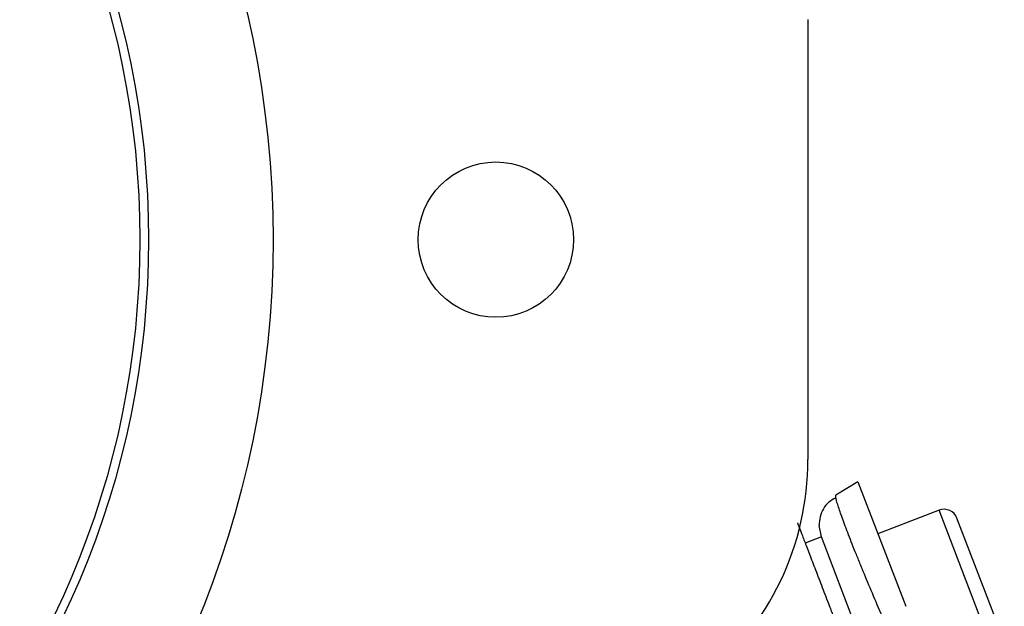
# Model space of a CAD drawing. Header units: inches. Extents: x 0.6 to 16.3, y 0.2 to 11.5.
# Tile 7 of 18: x 5.4 to 6.9, y 7.4 to 8.3. Entities that reach past the tile are written whole.
import ezdxf

# ---------------------------------------------------------------- set-up
doc = ezdxf.new("R2010")
doc.units = ezdxf.units.IN
doc.header["$MEASUREMENT"] = 0

msp = doc.modelspace()

# ---------------------------------------------------------------- linework, layer by layer
at = {"color": 7, "linetype": 'Continuous', "lineweight": 25}
for p, q in [((6.6267, 7.608), (6.6267, 8.288)), ((6.7038, 7.5737), (6.6696, 7.5532)), ((6.7038, 7.5737), (6.7777, 7.3813)), ((6.6697, 7.549), (6.6696, 7.5532)), ((6.8292, 7.5298), (6.7346, 7.4935)), ((6.9299, 7.3271), (6.8568, 7.5175)), ((6.6473, 7.4885), (6.6438, 7.5063)), ((6.6473, 7.4885), (6.6224, 7.4789)), ((6.7024, 7.345), (6.6473, 7.4885))]:
    msp.add_line(p, q, dxfattribs=at)
at = {"color": 8, "linetype": 'Continuous', "lineweight": 25}
msp.add_line((6.9176, 7.2995), (6.8292, 7.5298), dxfattribs=at)
at = {"color": 7, "linetype": 'Continuous', "lineweight": 25}
for centre, radius in [((4.2572, 7.948), 1.543), ((4.2572, 7.948), 1.3507), ((4.2572, 7.948), 1.3373), ((6.1445, 7.948), 0.12)]:
    msp.add_circle(centre, radius, dxfattribs=at)
for centre, radius, start, end in [((6.1905, 7.608), 0.4361, 308.9593, 360), ((6.8369, 7.5099), 0.0213, 21, 111)]:
    msp.add_arc(centre, radius, start, end, dxfattribs=at)
for points, knots in [([(6.6696, 7.5491), (6.6658, 7.547), (6.6582, 7.5427), (6.65, 7.5324), (6.6446, 7.5201), (6.644, 7.5108), (6.6438, 7.5062)], [0, 0, 0, 0, 0.252652, 0.503903, 0.753133, 1, 1, 1, 1]), ([(6.6104, 7.5102), (6.6104, 7.5101), (6.6105, 7.5098), (6.6107, 7.5092), (6.611, 7.5085), (6.6114, 7.5075), (6.6121, 7.5057), (6.6133, 7.5025), (6.6154, 7.4971), (6.618, 7.4904), (6.6222, 7.4795), (6.6286, 7.4626), (6.6365, 7.4422), (6.6433, 7.4244), (6.6486, 7.4107), (6.654, 7.3966), (6.6588, 7.3841), (6.663, 7.3732), (6.6665, 7.364), (6.6688, 7.3579), (6.67, 7.3548)], [0, 0, 0, 0, 0.023463, 0.046876, 0.070271, 0.093676, 0.117122, 0.178916, 0.240765, 0.304953, 0.369198, 0.500005, 0.630813, 0.695002, 0.759246, 0.821041, 0.882889, 0.921914, 0.960905, 1, 1, 1, 1])]:
    msp.add_open_spline(points, degree=3, knots=knots, dxfattribs=at)
at = {"color": 8, "linetype": 'Continuous', "lineweight": 25}
msp.add_open_spline([(6.7435, 7.3608), (6.7383, 7.3729), (6.728, 7.3968), (6.7157, 7.4261), (6.7065, 7.4487), (6.6974, 7.471), (6.6875, 7.4961), (6.6782, 7.5212), (6.6724, 7.5385), (6.6696, 7.5476), (6.6697, 7.549), (6.6697, 7.549)], degree=3, knots=[0, 0, 0, 0, 0.139643, 0.273304, 0.347684, 0.421493, 0.567307, 0.713124, 0.861116, 0.99478, 1, 1, 1, 1], dxfattribs=at)

doc.saveas('drawing.dxf')
